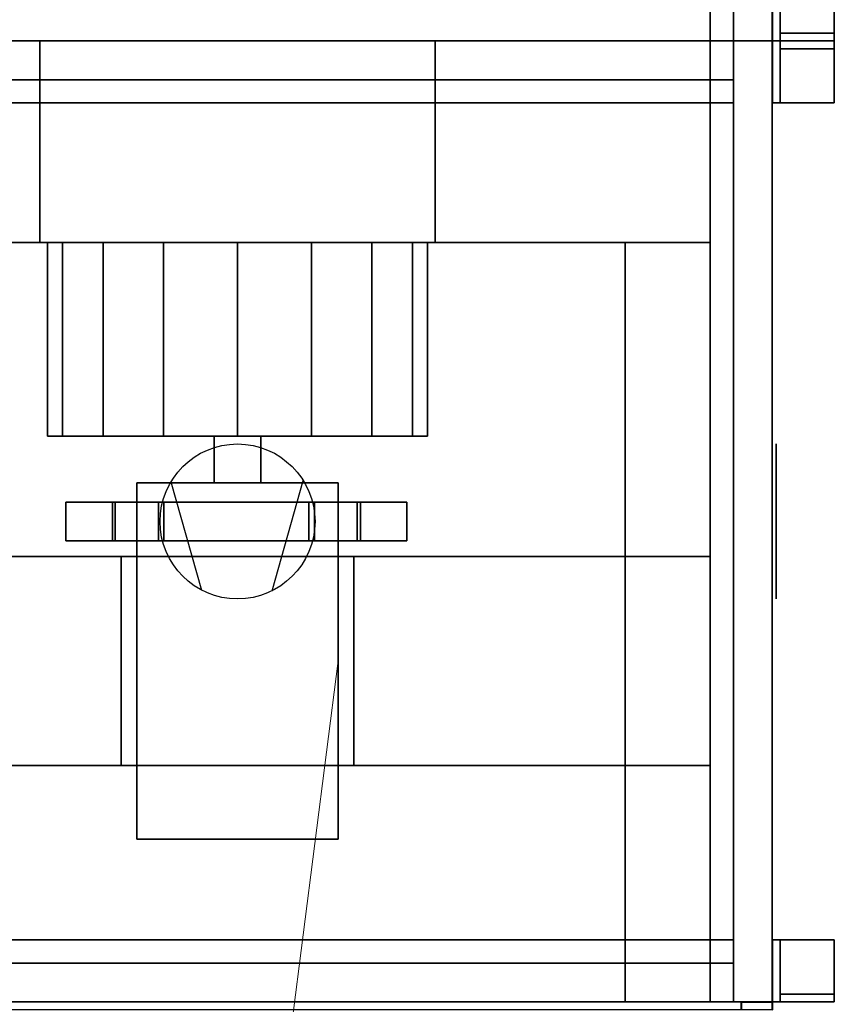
# Model space of a CAD drawing. Header units: millimetres. Extents: x 0 to 1216358, y -266558 to 2852.
# Tile 22 of 76: x 1016724 to 1017118, y -134665 to -134189. Entities that reach past the tile are written whole.
import ezdxf

# ---------------------------------------------------------------- set-up
doc = ezdxf.new("R2010")
doc.units = ezdxf.units.MM
doc.layers.get('0').update_dxf_attribs({"lineweight": 13})
doc.layers.add('1-UT-POPIS', color=7, linetype='Continuous', lineweight=13)
for name, color, linetype in [('MAT_10_BYOLXP003919182844', 10, 'Continuous'), ('MAT_170_BYOLXP003919182844', 170, 'Continuous'), ('MAT_250_BYOLXP003919182844', 250, 'Continuous'), ('MAT_251_BYOLXP003919182844', 251, 'Continuous'), ('MAT_252_BYOLXP003919182844', 252, 'Continuous'), ('MAT_253_BYOLXP003919182844', 253, 'Continuous'), ('Mat_mar_BYOLXP003919182844', 7, 'Continuous')]:
    doc.layers.add(name, color=color, linetype=linetype)

# ---------------------------------------------------------------- blocks, each defined once
blk = doc.blocks.new('1002_118_BYOLXP003919182844')
at = {"layer": 'MAT_252_BYOLXP003919182844'}
for points in [[(3120, 3220.2251, -200.0018), (3080, 3220.2251, -200.0018), (3080, 1760.2251, -200.0018), (3120, 1760.2251, -200.0018)], [(3120, 3220.2251, -225.0018), (3120, 1760.2251, -225.0018), (3095, 1760.2251, -225.0018), (3095, 3220.2251, -225.0018)], [(3120, 1760.2251, -225.0018), (3120, 3220.2251, -225.0018), (3120, 3220.2251, -200.0018), (3120, 1760.2251, -200.0018)]]:
    blk.add_3dface(points, dxfattribs=at)
blk = doc.blocks.new('1002_120_BYOLXP003919182844')
at = {"layer": 'MAT_252_BYOLXP003919182844'}
for points in [[(3120, 3220.2251, -560.0018), (3120, 1760.2251, -560.0018), (3095, 1760.2251, -560.0018), (3095, 3220.2251, -560.0018)], [(3120, 3220.2251, -535.0019), (3095, 3220.2251, -535.0019), (3095, 1760.2251, -535.0018), (3120, 1760.2251, -535.0018)], [(3120, 1760.2251, -560.0018), (3120, 3220.2251, -560.0018), (3120, 3220.2251, -535.0019), (3120, 1760.2251, -535.0018)]]:
    blk.add_3dface(points, dxfattribs=at)
blk = doc.blocks.new('1002_121_BYOLXP003919182844')
at = {"layer": 'MAT_253_BYOLXP003919182844'}
blk.add_3dface([(3120, 3245.2251, -560.0018), (1880, 3245.2251, -560.0017), (1880, 3245.2251, -200.0017), (3120, 3245.2251, -200.0018)], dxfattribs=at)
blk = doc.blocks.new('1002_122_BYOLXP003919182844')
at = {"layer": 'MAT_253_BYOLXP003919182844'}
blk.add_3dface([(3120, 3245.2251, -200.0018), (1880, 3245.2251, -200.0017), (1880, 3220.2251, -200.0017), (3120, 3220.2251, -200.0018)], dxfattribs=at)
blk = doc.blocks.new('1002_124_BYOLXP003919182844')
at = {"layer": 'MAT_253_BYOLXP003919182844'}
blk.add_3dface([(1880, 3220.2251, -225.0017), (3120, 3220.2251, -225.0018), (3120, 3220.2251, -200.0018), (1880, 3220.2251, -200.0017)], dxfattribs=at)
blk = doc.blocks.new('1002_125_BYOLXP003919182844')
at = {"layer": 'MAT_253_BYOLXP003919182844'}
blk.add_3dface([(3120, 3245.2251, -560.0018), (3120, 3220.2251, -560.0018), (1880, 3220.2251, -560.0017), (1880, 3245.2251, -560.0017)], dxfattribs=at)
blk = doc.blocks.new('1002_126_BYOLXP003919182844')
at = {"layer": 'MAT_253_BYOLXP003919182844'}
for points in [[(3120, 3220.2251, -560.0018), (3120, 3245.2251, -560.0018), (3120, 3245.2251, -535.0018), (3120, 3220.2251, -535.0018)], [(3120, 3220.2251, -225.0018), (3120, 3245.2251, -225.0018), (3120, 3245.2251, -200.0018), (3120, 3220.2251, -200.0018)], [(3120, 3205.2251, -535.0018), (3120, 3245.2251, -535.0018), (3120, 3245.2251, -225.0018), (3120, 3205.2251, -225.0018)]]:
    blk.add_3dface(points, dxfattribs=at)
blk = doc.blocks.new('1002_127_BYOLXP003919182844')
at = {"layer": 'MAT_253_BYOLXP003919182844'}
blk.add_3dface([(1880, 3220.2251, -560.0017), (3120, 3220.2251, -560.0018), (3120, 3220.2251, -535.0018), (1880, 3220.2251, -535.0017)], dxfattribs=at)
blk = doc.blocks.new('1002_128_BYOLXP003919182844')
at = {"layer": 'MAT_253_BYOLXP003919182844'}
blk.add_3dface([(3120, 3220.2251, -535.0018), (3120, 3205.2251, -535.0018), (1880, 3205.2251, -535.0017), (1880, 3220.2251, -535.0017)], dxfattribs=at)
blk = doc.blocks.new('1002_129_BYOLXP003919182844')
at = {"layer": 'MAT_253_BYOLXP003919182844'}
blk.add_3dface([(3120, 3220.2251, -225.0018), (1880, 3220.2251, -225.0017), (1880, 3205.2251, -225.0017), (3120, 3205.2251, -225.0018)], dxfattribs=at)
blk = doc.blocks.new('1002_130_BYOLXP003919182844')
at = {"layer": 'MAT_253_BYOLXP003919182844'}
blk.add_3dface([(1880, 3205.2251, -535.0017), (3120, 3205.2251, -535.0018), (3120, 3205.2251, -225.0018), (1880, 3205.2251, -225.0017)], dxfattribs=at)
blk = doc.blocks.new('1291_173_BYOLXP003919182844')
at = {"layer": 'MAT_252_BYOLXP003919182844'}
for points in [[(3120, 3250.2251, -415.0018), (3080, 3250.2251, -415.0018), (3080, 3250.2251, -290.0018), (3120, 3250.2251, -290.0018)], [(3080, 3250.2251, -415.0018), (3080, 3245.425, -415.0018), (3080, 3245.425, -290.0018), (3080, 3250.2251, -290.0018)], [(3120, 3250.2251, -415.0018), (3120, 3245.425, -415.0018), (3080, 3245.425, -415.0018), (3080, 3250.2251, -415.0018)], [(3120, 3250.2251, -290.0018), (3080, 3250.2251, -290.0018), (3080, 3245.425, -290.0018), (3120, 3245.425, -290.0018)], [(3120, 3245.425, -415.0018), (3120, 3250.2251, -415.0018), (3120, 3250.2251, -290.0018), (3120, 3245.425, -290.0018)], [(3080, 3245.425, -415.0018), (3120, 3245.425, -415.0018), (3120, 3245.425, -290.0018), (3080, 3245.425, -290.0018)]]:
    blk.add_3dface(points, dxfattribs=at)
blk = doc.blocks.new('1291_174_BYOLXP003919182844')
at = {"layer": 'MAT_251_BYOLXP003919182844'}
for points in [[(3115, 3285.2251, -290.0018), (3115, 3250.2251, -290.0018), (3120, 3250.2251, -290.0018), (3120, 3285.2251, -290.0018)], [(3120, 3285.2251, -415.0018), (3115, 3285.2251, -415.0018), (3115, 3285.2251, -290.0018), (3120, 3285.2251, -290.0018)], [(3115, 3285.2251, -415.0018), (3120, 3285.2251, -415.0018), (3120, 3250.2251, -415.0018), (3115, 3250.2251, -415.0018)], [(3115, 3285.2251, -415.0018), (3115, 3250.2251, -415.0018), (3115, 3250.2251, -290.0018), (3115, 3285.2251, -290.0018)], [(3120, 3250.2251, -415.0018), (3120, 3285.2251, -415.0018), (3120, 3285.2251, -290.0018), (3120, 3250.2251, -290.0018)], [(3115, 3250.2251, -415.0018), (3120, 3250.2251, -415.0018), (3120, 3250.2251, -290.0018), (3115, 3250.2251, -290.0018)]]:
    blk.add_3dface(points, dxfattribs=at)
blk = doc.blocks.new('1291_175_BYOLXP003919182844')
at = {"layer": 'MAT_252_BYOLXP003919182844'}
for points in [[(3080, 3285.2251, -285.0018), (3080, 3245.2251, -285.0018), (3120, 3245.2251, -285.0018), (3120, 3285.2251, -285.0018)], [(3080, 3285.2251, -290.0018), (3080, 3245.2251, -290.0018), (3080, 3245.2251, -285.0018), (3080, 3285.2251, -285.0018)], [(3080, 3285.2251, -290.0018), (3120, 3285.2251, -290.0018), (3120, 3245.2251, -290.0018), (3080, 3245.2251, -290.0018)], [(3120, 3285.2251, -290.0018), (3080, 3285.2251, -290.0018), (3080, 3285.2251, -285.0018), (3120, 3285.2251, -285.0018)], [(3120, 3245.2251, -290.0018), (3120, 3285.2251, -290.0018), (3120, 3285.2251, -285.0018), (3120, 3245.2251, -285.0018)], [(3080, 3245.2251, -290.0018), (3120, 3245.2251, -290.0018), (3120, 3245.2251, -285.0018), (3080, 3245.2251, -285.0018)]]:
    blk.add_3dface(points, dxfattribs=at)
blk = doc.blocks.new('1264_348_BYOLXP003919182844')
at = {"layer": 'MAT_253_BYOLXP003919182844'}
blk.add_3dface([(3714.9998, 2580.2249, -560.0021), (3714.9998, 3220.2249, -560.0021), (3714.9998, 3220.2249, -535.0021), (3714.9998, 2580.2249, -535.0021)], dxfattribs=at)
blk = doc.blocks.new('1012_349_BYOLXP003919182844')
at = {"layer": 'MAT_253_BYOLXP003919182844'}
blk.add_3dface([(3714.9998, 3220.2249, -560.0021), (3714.9998, 2580.2249, -560.0021), (3144.9998, 2580.2249, -560.0021), (3144.9998, 3220.2249, -560.0021)], dxfattribs=at)
blk = doc.blocks.new('1264_350_BYOLXP003919182844')
at = {"layer": 'MAT_253_BYOLXP003919182844'}
blk.add_3dface([(3714.9998, 3220.2249, -535.0021), (3144.9998, 3220.2249, -535.0021), (3144.9998, 2580.2249, -535.0021), (3714.9998, 2580.2249, -535.0021)], dxfattribs=at)
blk = doc.blocks.new('1264_351_BYOLXP003919182844')
at = {"layer": 'MAT_253_BYOLXP003919182844'}
blk.add_3dface([(3714.9998, 3220.2249, -560.0021), (3144.9998, 3220.2249, -560.0021), (3144.9998, 3220.2249, -535.0021), (3714.9998, 3220.2249, -535.0021)], dxfattribs=at)
blk = doc.blocks.new('1264_352_BYOLXP003919182844')
at = {"layer": 'MAT_253_BYOLXP003919182844'}
blk.add_3dface([(3144.9998, 3220.2249, -560.0021), (3144.9998, 2580.2249, -560.0021), (3144.9998, 2580.2249, -535.0021), (3144.9998, 3220.2249, -535.0021)], dxfattribs=at)
blk = doc.blocks.new('1265_356_BYOLXP003919182844')
at = {"layer": 'MAT_250_BYOLXP003919182844'}
for points in [[(3442.4998, 2979.5244, -562.501), (3417.4998, 2979.5244, -562.501), (3417.4998, 3009.5239, -562.5009), (3442.4998, 3009.5239, -562.5009)], [(3417.4998, 2977.4673, -557.5011), (3417.4998, 3009.5232, -557.5009), (3417.4998, 3009.5239, -562.5009), (3417.4998, 2979.5244, -562.501)], [(3417.4998, 3009.5232, -557.5009), (3442.4998, 3009.5232, -557.5009), (3442.4998, 3009.5239, -562.5009), (3417.4998, 3009.5239, -562.5009)], [(3442.4998, 2977.4673, -557.5011), (3442.4998, 3009.5232, -557.5009), (3417.4998, 3009.5232, -557.5009), (3417.4998, 2977.4673, -557.5011)], [(3442.4998, 3009.5232, -557.5009), (3442.4998, 2977.4673, -557.5011), (3442.4998, 2979.5244, -562.501), (3442.4998, 3009.5239, -562.5009)], [(3442.4998, 2949.8257, -592.1998), (3417.4998, 2949.8257, -592.1998), (3417.4998, 2979.5244, -562.501), (3442.4998, 2979.5244, -562.501)], [(3417.4998, 2946.2903, -588.6642), (3417.4998, 2977.4673, -557.5011), (3417.4998, 2979.5244, -562.501), (3417.4998, 2949.8257, -592.1998)], [(3442.4998, 2977.4673, -557.5011), (3442.4998, 2946.29, -588.6643), (3442.4998, 2949.8257, -592.1998), (3442.4998, 2979.5244, -562.501)], [(3442.4998, 2946.2903, -588.6642), (3442.4998, 2977.4673, -557.5011), (3417.4998, 2977.4673, -557.5011), (3417.4998, 2946.2903, -588.6642)], [(3417.4998, 2946.2903, -588.6642), (3417.4998, 2949.8257, -592.1998), (3417.4998, 2849.2227, -592.2), (3417.4998, 2852.7581, -588.6644)], [(3442.4998, 2849.2227, -592.2001), (3417.4998, 2849.2227, -592.2), (3417.4998, 2949.8257, -592.1998), (3442.4998, 2949.8257, -592.1998)], [(3442.4998, 2949.8257, -592.1998), (3442.4998, 2946.2903, -588.6642), (3442.4998, 2852.7581, -588.6644), (3442.4998, 2849.2227, -592.2)], [(3442.4998, 2946.2903, -588.6642), (3417.4998, 2946.2903, -588.6642), (3417.4998, 2852.7581, -588.6644), (3442.4998, 2852.7581, -588.6644)], [(3442.4998, 2852.7581, -588.6644), (3417.4998, 2852.7581, -588.6644), (3417.4998, 2821.3325, -557.5017), (3442.4998, 2821.3325, -557.5018)], [(3417.4998, 2849.2227, -592.2), (3417.4998, 2819.5239, -562.5017), (3417.4998, 2821.3325, -557.5017), (3417.4998, 2852.7581, -588.6644)], [(3442.4998, 2819.5239, -562.5018), (3442.4998, 2849.2227, -592.2), (3442.4998, 2852.7581, -588.6644), (3442.4998, 2821.3325, -557.5018)], [(3442.4998, 2849.2227, -592.2), (3442.4998, 2819.5239, -562.5017), (3417.4998, 2819.5239, -562.5017), (3417.4998, 2849.2227, -592.2)], [(3442.4998, 2789.5239, -557.5018), (3442.4998, 2821.3325, -557.5017), (3417.4998, 2821.3325, -557.5017), (3417.4998, 2789.5239, -557.5018)], [(3417.4998, 2789.5239, -557.5018), (3417.4998, 2821.3325, -557.5017), (3417.4998, 2819.5239, -562.5017), (3417.4998, 2789.5239, -562.5017)], [(3442.4998, 2821.3325, -557.5018), (3442.4998, 2789.5239, -557.5017), (3442.4998, 2789.5239, -562.5018), (3442.4998, 2819.5239, -562.5018)], [(3442.4998, 2789.5239, -562.5017), (3417.4998, 2789.5239, -562.5017), (3417.4998, 2819.5239, -562.5018), (3442.4998, 2819.5239, -562.5018)], [(3442.4998, 2789.5239, -557.5018), (3417.4998, 2789.5239, -557.5018), (3417.4998, 2789.5239, -562.5017), (3442.4998, 2789.5239, -562.5017)]]:
    blk.add_3dface(points, dxfattribs=at)
blk = doc.blocks.new('1380_357_BYOLXP003919182844')
at = {"layer": 'MAT_253_BYOLXP003919182844'}
blk.add_3dface([(3714.9998, 3220.2249, -225.0019), (3714.9998, 2580.2249, -225.0019), (3144.9998, 2580.2249, -225.0018), (3144.9998, 3220.2249, -225.0018)], dxfattribs=at)
blk = doc.blocks.new('1003_358_BYOLXP003919182844')
at = {"layer": 'MAT_253_BYOLXP003919182844'}
blk.add_3dface([(3699.9998, 3220.2249, -200.0019), (3159.9998, 3220.2249, -200.0018), (3159.9998, 2580.2249, -200.0018), (3699.9998, 2580.2249, -200.0019)], dxfattribs=at)
blk = doc.blocks.new('M_P_359_BYOLXP003919182844')
at = {"layer": 'Mat_mar_BYOLXP003919182844', "color": 110}
for points in [[(3430.0332, 2950.2249, -197.5018), (3435.1099, 2949.9578, -197.5018), (3440.0532, 2949.1567, -197.5018), (3444.8628, 2947.9551, -197.5018), (3449.4053, 2946.2864, -197.5018), (3453.814, 2944.1501, -197.5018), (3457.8889, 2941.6802, -197.5018), (3461.7632, 2938.7429, -197.5018), (3465.3037, 2935.5386, -197.5018), (3468.5769, 2931.9338, -197.5018), (3471.4492, 2928.1287, -197.5018), (3473.9209, 2924.0566, -197.5018), (3476.0586, 2919.6509, -197.5018), (3477.7285, 2915.0447, -197.5018), (3478.9978, 2910.2383, -197.5018), (3479.7327, 2905.2983, -197.5018), (3479.9998, 2900.2249, -197.5018), (3479.7327, 2895.1514, -197.5018), (3478.9978, 2890.2114, -197.5018), (3477.7285, 2885.3384, -197.5018), (3476.0586, 2880.7991, -197.5018), (3473.9209, 2876.3931, -197.5018), (3471.4492, 2872.321, -197.5018), (3468.5769, 2868.4492, -197.5018), (3465.3037, 2864.9778, -197.5018), (3461.7632, 2861.7068, -197.5018), (3457.8889, 2858.8364, -197.5018), (3453.814, 2856.3665, -197.5018), (3449.4053, 2854.1633, -197.5018), (3444.8628, 2852.5613, -197.5018), (3440.0532, 2851.2261, -197.5018), (3435.1099, 2850.4919, -197.5018), (3430.0332, 2850.2249, -197.5018), (3424.8896, 2850.4919, -197.5018), (3419.9463, 2851.2261, -197.5018), (3415.1367, 2852.5613, -197.5018), (3410.5942, 2854.1633, -197.5018), (3406.1855, 2856.3665, -197.5018), (3402.1106, 2858.8364, -197.5018), (3398.2363, 2861.7068, -197.5018), (3394.6289, 2864.9778, -197.5018), (3391.4895, 2868.4492, -197.5018), (3388.5503, 2872.321, -197.5018), (3386.0117, 2876.3931, -197.5018), (3383.9409, 2880.7991, -197.5018), (3382.271, 2885.3384, -197.5018), (3381.0017, 2890.2114, -197.5018), (3380.2668, 2895.1514, -197.5018), (3379.9998, 2900.2249, -197.5018), (3380.2668, 2905.2983, -197.5018), (3381.0017, 2910.2383, -197.5018), (3382.271, 2915.0447, -197.5018), (3383.9409, 2919.6509, -197.5018), (3386.0117, 2924.0566, -197.5018), (3388.5503, 2928.1287, -197.5018), (3391.4895, 2931.9338, -197.5018), (3394.6289, 2935.5386, -197.5018), (3398.2363, 2938.7429, -197.5018), (3402.1106, 2941.6802, -197.5018), (3406.1855, 2944.1501, -197.5018), (3410.5942, 2946.2864, -197.5018), (3415.1367, 2947.9551, -197.5018), (3419.9463, 2949.1567, -197.5018), (3424.8896, 2949.9578, -197.5018), (3430.0332, 2950.2249, -197.5018)], [(3403.1794, 2942.4812, -197.5018), (3474.8562, 2922.321, -197.5018)], [(3404.3149, 2857.301, -197.5018), (3474.3218, 2876.9272, -197.5018)]]:
    blk.add_polyline3d(points, dxfattribs=at)
blk = doc.blocks.new('M_E_360_BYOLXP003919182844')
at = {"layer": 'Mat_mar_BYOLXP003919182844'}
blk.add_blockref('M_P_359_BYOLXP003919182844', (0, 0), dxfattribs=at)
blk = doc.blocks.new('1002_361_BYOLXP003919182844')
at = {"layer": 'MAT_252_BYOLXP003919182844'}
for points in [[(3144.9998, 3220.2249, -225.0018), (3144.9998, 2580.2249, -225.0018), (3119.9998, 2580.2249, -225.0018), (3119.9998, 3220.2249, -225.0018)], [(3159.9998, 3220.2249, -200.0018), (3119.9998, 3220.2249, -200.0018), (3119.9998, 2580.2249, -200.0018), (3159.9998, 2580.2249, -200.0018)], [(3119.9998, 3220.2249, -225.0018), (3119.9998, 2580.2249, -225.0018), (3119.9998, 2580.2249, -200.0018), (3119.9998, 3220.2249, -200.0018)], [(3144.9998, 2580.2249, -225.0018), (3144.9998, 3220.2249, -225.0018), (3144.9998, 3220.2249, -200.0018), (3144.9998, 2580.2249, -200.0018)]]:
    blk.add_3dface(points, dxfattribs=at)
blk = doc.blocks.new('1002_362_BYOLXP003919182844')
at = {"layer": 'MAT_252_BYOLXP003919182844'}
for points in [[(3739.9998, 3220.2249, -200.0019), (3699.9998, 3220.2249, -200.0019), (3699.9998, 2580.2249, -200.0019), (3739.9998, 2580.2249, -200.0019)], [(3739.9998, 3220.2249, -225.0019), (3739.9998, 2580.2249, -225.0019), (3714.9998, 2580.2249, -225.0019), (3714.9998, 3220.2249, -225.0019)], [(3714.9998, 3220.2249, -225.0019), (3714.9998, 2580.2249, -225.0019), (3714.9998, 2580.2249, -200.0019), (3714.9998, 3220.2249, -200.0019)], [(3739.9998, 2580.2249, -225.0019), (3739.9998, 3220.2249, -225.0019), (3739.9998, 3220.2249, -200.0019), (3739.9998, 2580.2249, -200.0019)]]:
    blk.add_3dface(points, dxfattribs=at)
blk = doc.blocks.new('1002_363_BYOLXP003919182844')
at = {"layer": 'MAT_252_BYOLXP003919182844'}
for points in [[(3144.9998, 3220.2249, -560.0018), (3144.9998, 2580.2249, -560.0018), (3119.9998, 2580.2249, -560.0018), (3119.9998, 3220.2249, -560.0018)], [(3144.9998, 3220.2249, -535.0018), (3119.9998, 3220.2249, -535.0018), (3119.9998, 2580.2249, -535.0018), (3144.9998, 2580.2249, -535.0018)], [(3119.9998, 3220.2249, -560.0018), (3119.9998, 2580.2249, -560.0018), (3119.9998, 2580.2249, -535.0018), (3119.9998, 3220.2249, -535.0018)], [(3144.9998, 2580.2249, -560.0018), (3144.9998, 3220.2249, -560.0018), (3144.9998, 3220.2249, -535.0018), (3144.9998, 2580.2249, -535.0018)]]:
    blk.add_3dface(points, dxfattribs=at)
blk = doc.blocks.new('1002_364_BYOLXP003919182844')
at = {"layer": 'MAT_252_BYOLXP003919182844'}
for points in [[(3739.9998, 3220.2249, -560.0018), (3739.9998, 2580.2249, -560.0018), (3714.9998, 2580.2249, -560.0018), (3714.9998, 3220.2249, -560.0018)], [(3739.9998, 3220.2249, -535.0018), (3714.9998, 3220.2249, -535.0018), (3714.9998, 2580.2249, -535.0018), (3739.9998, 2580.2249, -535.0018)], [(3714.9998, 3220.2249, -560.0018), (3714.9998, 2580.2249, -560.0018), (3714.9998, 2580.2249, -535.0018), (3714.9998, 3220.2249, -535.0018)], [(3739.9998, 2580.2249, -560.0018), (3739.9998, 3220.2249, -560.0018), (3739.9998, 3220.2249, -535.0018), (3739.9998, 2580.2249, -535.0018)]]:
    blk.add_3dface(points, dxfattribs=at)
blk = doc.blocks.new('1002_365_BYOLXP003919182844')
at = {"layer": 'MAT_253_BYOLXP003919182844'}
blk.add_3dface([(3739.9998, 3245.2249, -560.0018), (3119.9998, 3245.2249, -560.0018), (3119.9998, 3245.2249, -200.0018), (3739.9998, 3245.2249, -200.0019)], dxfattribs=at)
blk = doc.blocks.new('1002_366_BYOLXP003919182844')
at = {"layer": 'MAT_253_BYOLXP003919182844'}
blk.add_3dface([(3739.9998, 3245.2249, -200.0019), (3119.9998, 3245.2249, -200.0018), (3119.9998, 3220.2249, -200.0018), (3739.9998, 3220.2249, -200.0019)], dxfattribs=at)
blk = doc.blocks.new('1002_367_BYOLXP003919182844')
at = {"layer": 'MAT_253_BYOLXP003919182844'}
for points in [[(3119.9998, 3245.2249, -225.0018), (3119.9998, 3220.2249, -225.0018), (3119.9998, 3220.2249, -200.0018), (3119.9998, 3245.2249, -200.0018)], [(3119.9998, 3245.2249, -535.0018), (3119.9998, 3205.2249, -535.0018), (3119.9998, 3205.2249, -225.0018), (3119.9998, 3245.2249, -225.0018)], [(3119.9998, 3245.2249, -560.0018), (3119.9998, 3220.2249, -560.0018), (3119.9998, 3220.2249, -535.0018), (3119.9998, 3245.2249, -535.0018)]]:
    blk.add_3dface(points, dxfattribs=at)
blk = doc.blocks.new('1002_368_BYOLXP003919182844')
at = {"layer": 'MAT_253_BYOLXP003919182844'}
blk.add_3dface([(3119.9998, 3220.2249, -225.0018), (3739.9998, 3220.2249, -225.0019), (3739.9998, 3220.2249, -200.0019), (3119.9998, 3220.2249, -200.0018)], dxfattribs=at)
blk = doc.blocks.new('1002_369_BYOLXP003919182844')
at = {"layer": 'MAT_253_BYOLXP003919182844'}
blk.add_3dface([(3739.9998, 3245.2249, -560.0018), (3739.9998, 3220.2249, -560.0018), (3119.9998, 3220.2249, -560.0018), (3119.9998, 3245.2249, -560.0018)], dxfattribs=at)
blk = doc.blocks.new('1002_370_BYOLXP003919182844')
at = {"layer": 'MAT_253_BYOLXP003919182844'}
for points in [[(3739.9998, 3220.2249, -560.0018), (3739.9998, 3245.2249, -560.0018), (3739.9998, 3245.2249, -535.0018), (3739.9998, 3220.2249, -535.0018)], [(3739.9998, 3220.2249, -225.0019), (3739.9998, 3245.2249, -225.0019), (3739.9998, 3245.2249, -200.0019), (3739.9998, 3220.2249, -200.0019)], [(3739.9998, 3205.2249, -535.0018), (3739.9998, 3245.2249, -535.0018), (3739.9998, 3245.2249, -225.0019), (3739.9998, 3205.2249, -225.0019)]]:
    blk.add_3dface(points, dxfattribs=at)
blk = doc.blocks.new('1002_371_BYOLXP003919182844')
at = {"layer": 'MAT_253_BYOLXP003919182844'}
blk.add_3dface([(3119.9998, 3220.2249, -560.0018), (3739.9998, 3220.2249, -560.0018), (3739.9998, 3220.2249, -535.0018), (3119.9998, 3220.2249, -535.0018)], dxfattribs=at)
blk = doc.blocks.new('1002_372_BYOLXP003919182844')
at = {"layer": 'MAT_253_BYOLXP003919182844'}
blk.add_3dface([(3739.9998, 3220.2249, -535.0018), (3739.9998, 3205.2249, -535.0018), (3119.9998, 3205.2249, -535.0018), (3119.9998, 3220.2249, -535.0018)], dxfattribs=at)
blk = doc.blocks.new('1002_373_BYOLXP003919182844')
at = {"layer": 'MAT_253_BYOLXP003919182844'}
blk.add_3dface([(3739.9998, 3220.2249, -225.0019), (3119.9998, 3220.2249, -225.0018), (3119.9998, 3205.2249, -225.0018), (3739.9998, 3205.2249, -225.0019)], dxfattribs=at)
blk = doc.blocks.new('1002_374_BYOLXP003919182844')
at = {"layer": 'MAT_253_BYOLXP003919182844'}
blk.add_3dface([(3119.9998, 3205.2249, -535.0018), (3739.9998, 3205.2249, -535.0018), (3739.9998, 3205.2249, -225.0019), (3119.9998, 3205.2249, -225.0018)], dxfattribs=at)
blk = doc.blocks.new('M_P_375_BYOLXP003919182844')
at = {"layer": 'Mat_mar_BYOLXP003919182844', "color": 110}
for points in [[(3430.0332, 3247.7249, -430.0018), (3435.1099, 3247.7249, -429.7348), (3440.0532, 3247.7249, -428.9337), (3444.8628, 3247.7249, -427.7321), (3449.4053, 3247.7249, -426.0632), (3453.814, 3247.7249, -423.9271), (3457.8889, 3247.7249, -421.4571), (3461.7632, 3247.7249, -418.5199), (3465.3037, 3247.7249, -415.3156), (3468.5769, 3247.7249, -411.7108), (3471.4492, 3247.7249, -407.9057), (3473.9209, 3247.7249, -403.8336), (3476.0586, 3247.7249, -399.4277), (3477.7285, 3247.7249, -394.8216), (3478.9978, 3247.7249, -390.0152), (3479.7327, 3247.7249, -385.0753), (3479.9998, 3247.7249, -380.0018), (3479.7327, 3247.7249, -374.9284), (3478.9978, 3247.7249, -369.9885), (3477.7285, 3247.7249, -365.1153), (3476.0586, 3247.7249, -360.5759), (3473.9209, 3247.7249, -356.17), (3471.4492, 3247.7249, -352.098), (3468.5769, 3247.7249, -348.2261), (3465.3037, 3247.7249, -344.7548), (3461.7632, 3247.7249, -341.4838), (3457.8889, 3247.7249, -338.6133), (3453.814, 3247.7249, -336.1433), (3449.4053, 3247.7249, -333.9404), (3444.8628, 3247.7249, -332.3383), (3440.0532, 3247.7249, -331.0032), (3435.1099, 3247.7249, -330.2689), (3430.0332, 3247.7249, -330.0018), (3424.8896, 3247.7249, -330.2689), (3419.9463, 3247.7249, -331.0032), (3415.1367, 3247.7249, -332.3383), (3410.5942, 3247.7249, -333.9404), (3406.1855, 3247.7249, -336.1433), (3402.1106, 3247.7249, -338.6133), (3398.2363, 3247.7249, -341.4838), (3394.6289, 3247.7249, -344.7548), (3391.4895, 3247.7249, -348.2261), (3388.5503, 3247.7249, -352.098), (3386.0117, 3247.7249, -356.17), (3383.9409, 3247.7249, -360.5759), (3382.271, 3247.7249, -365.1153), (3381.0017, 3247.7249, -369.9885), (3380.2668, 3247.7249, -374.9284), (3379.9998, 3247.7249, -380.0018), (3380.2668, 3247.7249, -385.0753), (3381.0017, 3247.7249, -390.0152), (3382.271, 3247.7249, -394.8216), (3383.9409, 3247.7249, -399.4277), (3386.0117, 3247.7249, -403.8336), (3388.5503, 3247.7249, -407.9057), (3391.4895, 3247.7249, -411.7108), (3394.6289, 3247.7249, -415.3156), (3398.2363, 3247.7249, -418.5199), (3402.1106, 3247.7249, -421.4571), (3406.1855, 3247.7249, -423.9271), (3410.5942, 3247.7249, -426.0632), (3415.1367, 3247.7249, -427.7321), (3419.9463, 3247.7249, -428.9337), (3424.8896, 3247.7249, -429.7348), (3430.0332, 3247.7249, -430.0018)], [(3403.1794, 3247.7249, -422.2582), (3474.8562, 3247.7249, -402.098)], [(3404.3149, 3247.7249, -337.0779), (3474.3218, 3247.7249, -356.7041)]]:
    blk.add_polyline3d(points, dxfattribs=at)
blk = doc.blocks.new('M_E_376_BYOLXP003919182844')
at = {"layer": 'Mat_mar_BYOLXP003919182844'}
blk.add_blockref('M_P_375_BYOLXP003919182844', (0, 0), dxfattribs=at)
blk = doc.blocks.new('1292_389_BYOLXP003919182844')
at = {"layer": 'MAT_252_BYOLXP003919182844'}
for points in [[(3159.9998, 3250.2249, -415.0018), (3119.9998, 3250.2249, -415.0018), (3119.9998, 3250.2249, -290.0018), (3159.9998, 3250.2249, -290.0018)], [(3119.9998, 3250.2249, -415.0018), (3119.9998, 3245.4248, -415.0018), (3119.9998, 3245.4248, -290.0018), (3119.9998, 3250.2249, -290.0018)], [(3159.9998, 3250.2249, -415.0018), (3159.9998, 3245.4248, -415.0018), (3119.9998, 3245.4248, -415.0018), (3119.9998, 3250.2249, -415.0018)], [(3159.9998, 3250.2249, -290.0018), (3119.9998, 3250.2249, -290.0018), (3119.9998, 3245.4248, -290.0018), (3159.9998, 3245.4248, -290.0018)], [(3159.9998, 3245.4248, -415.0018), (3159.9998, 3250.2249, -415.0018), (3159.9998, 3250.2249, -290.0018), (3159.9998, 3245.4248, -290.0018)], [(3119.9998, 3245.4248, -415.0018), (3159.9998, 3245.4248, -415.0018), (3159.9998, 3245.4248, -290.0018), (3119.9998, 3245.4248, -290.0018)]]:
    blk.add_3dface(points, dxfattribs=at)
blk = doc.blocks.new('1292_390_BYOLXP003919182844')
at = {"layer": 'MAT_251_BYOLXP003919182844'}
for points in [[(3119.9998, 3285.2249, -290.0018), (3119.9998, 3250.2249, -290.0018), (3124.9998, 3250.2249, -290.0018), (3124.9998, 3285.2249, -290.0018)], [(3124.9998, 3285.2249, -415.0018), (3119.9998, 3285.2249, -415.0018), (3119.9998, 3285.2249, -290.0018), (3124.9998, 3285.2249, -290.0018)], [(3119.9998, 3285.2249, -415.0018), (3124.9998, 3285.2249, -415.0018), (3124.9998, 3250.2249, -415.0018), (3119.9998, 3250.2249, -415.0018)], [(3119.9998, 3285.2249, -415.0018), (3119.9998, 3250.2249, -415.0018), (3119.9998, 3250.2249, -290.0018), (3119.9998, 3285.2249, -290.0018)], [(3124.9998, 3250.2249, -415.0018), (3124.9998, 3285.2249, -415.0018), (3124.9998, 3285.2249, -290.0018), (3124.9998, 3250.2249, -290.0018)], [(3119.9998, 3250.2249, -415.0018), (3124.9998, 3250.2249, -415.0018), (3124.9998, 3250.2249, -290.0018), (3119.9998, 3250.2249, -290.0018)]]:
    blk.add_3dface(points, dxfattribs=at)
blk = doc.blocks.new('1292_391_BYOLXP003919182844')
at = {"layer": 'MAT_252_BYOLXP003919182844'}
for points in [[(3119.9998, 3285.2249, -285.0018), (3119.9998, 3245.2249, -285.0018), (3159.9998, 3245.2249, -285.0018), (3159.9998, 3285.2249, -285.0018)], [(3119.9998, 3285.2249, -290.0018), (3119.9998, 3245.2249, -290.0018), (3119.9998, 3245.2249, -285.0018), (3119.9998, 3285.2249, -285.0018)], [(3119.9998, 3285.2249, -290.0018), (3159.9998, 3285.2249, -290.0018), (3159.9998, 3245.2249, -290.0018), (3119.9998, 3245.2249, -290.0018)], [(3159.9998, 3285.2249, -290.0018), (3119.9998, 3285.2249, -290.0018), (3119.9998, 3285.2249, -285.0018), (3159.9998, 3285.2249, -285.0018)], [(3159.9998, 3245.2249, -290.0018), (3159.9998, 3285.2249, -290.0018), (3159.9998, 3285.2249, -285.0018), (3159.9998, 3245.2249, -285.0018)], [(3119.9998, 3245.2249, -290.0018), (3159.9998, 3245.2249, -290.0018), (3159.9998, 3245.2249, -285.0018), (3119.9998, 3245.2249, -285.0018)]]:
    blk.add_3dface(points, dxfattribs=at)
blk = doc.blocks.new('1291_398_BYOLXP003919182844')
at = {"layer": 'MAT_252_BYOLXP003919182844'}
for points in [[(3739.9998, 3250.2249, -415.0018), (3699.9998, 3250.2249, -415.0018), (3699.9998, 3250.2249, -290.0018), (3739.9998, 3250.2249, -290.0018)], [(3699.9998, 3250.2249, -415.0018), (3699.9998, 3245.4248, -415.0018), (3699.9998, 3245.4248, -290.0018), (3699.9998, 3250.2249, -290.0018)], [(3739.9998, 3250.2249, -415.0018), (3739.9998, 3245.4248, -415.0018), (3699.9998, 3245.4248, -415.0018), (3699.9998, 3250.2249, -415.0018)], [(3739.9998, 3250.2249, -290.0018), (3699.9998, 3250.2249, -290.0018), (3699.9998, 3245.4248, -290.0018), (3739.9998, 3245.4248, -290.0018)], [(3739.9998, 3245.4248, -415.0018), (3739.9998, 3250.2249, -415.0018), (3739.9998, 3250.2249, -290.0018), (3739.9998, 3245.4248, -290.0018)], [(3699.9998, 3245.4248, -415.0018), (3739.9998, 3245.4248, -415.0018), (3739.9998, 3245.4248, -290.0018), (3699.9998, 3245.4248, -290.0018)]]:
    blk.add_3dface(points, dxfattribs=at)
blk = doc.blocks.new('1291_399_BYOLXP003919182844')
at = {"layer": 'MAT_251_BYOLXP003919182844'}
for points in [[(3739.9995, 3285.2249, -415.0018), (3734.9995, 3285.2249, -415.0018), (3734.9998, 3285.2249, -290.0018), (3739.9998, 3285.2249, -290.0018)], [(3734.9995, 3285.2249, -415.0018), (3739.9995, 3285.2249, -415.0018), (3739.9998, 3250.2249, -415.0018), (3734.9998, 3250.2249, -415.0018)], [(3734.9995, 3285.2249, -415.0018), (3734.9998, 3250.2249, -415.0018), (3734.9998, 3250.2249, -290.0018), (3734.9998, 3285.2249, -290.0018)], [(3734.9998, 3285.2249, -290.0018), (3734.9998, 3250.2249, -290.0018), (3739.9998, 3250.2249, -290.0018), (3739.9998, 3285.2249, -290.0018)], [(3739.9998, 3250.2249, -415.0018), (3739.9995, 3285.2249, -415.0018), (3739.9998, 3285.2249, -290.0018), (3739.9998, 3250.2249, -290.0018)], [(3734.9998, 3250.2249, -415.0018), (3739.9998, 3250.2249, -415.0018), (3739.9998, 3250.2249, -290.0018), (3734.9998, 3250.2249, -290.0018)]]:
    blk.add_3dface(points, dxfattribs=at)
blk = doc.blocks.new('1291_400_BYOLXP003919182844')
at = {"layer": 'MAT_252_BYOLXP003919182844'}
for points in [[(3699.9998, 3285.2249, -285.0018), (3699.9998, 3245.2249, -285.0018), (3739.9998, 3245.2249, -285.0018), (3739.9998, 3285.2249, -285.0018)], [(3699.9998, 3285.2249, -290.0018), (3699.9998, 3245.2249, -290.0018), (3699.9998, 3245.2249, -285.0018), (3699.9998, 3285.2249, -285.0018)], [(3699.9998, 3285.2249, -290.0018), (3739.9998, 3285.2249, -290.0018), (3739.9998, 3245.2249, -290.0018), (3699.9998, 3245.2249, -290.0018)], [(3739.9998, 3285.2249, -290.0018), (3699.9998, 3285.2249, -290.0018), (3699.9998, 3285.2249, -285.0018), (3739.9998, 3285.2249, -285.0018)], [(3739.9998, 3245.2249, -290.0018), (3739.9998, 3285.2249, -290.0018), (3739.9998, 3285.2249, -285.0018), (3739.9998, 3245.2249, -285.0018)], [(3699.9998, 3245.2249, -290.0018), (3739.9998, 3245.2249, -290.0018), (3739.9998, 3245.2249, -285.0018), (3699.9998, 3245.2249, -285.0018)]]:
    blk.add_3dface(points, dxfattribs=at)
blk = doc.blocks.new('1001_401_BYOLXP003919182844')
at = {"layer": 'MAT_10_BYOLXP003919182844'}
for points in [[(3249.9998, 2772.7249, -492.5018), (3249.9998, 3027.7249, -492.5018), (3119.9998, 3027.7249, -492.5017), (3119.9998, 2772.7249, -492.5018)], [(3119.9998, 3027.7249, -237.5018), (3249.9998, 3027.7249, -237.5018), (3249.9998, 2772.7249, -237.5018), (3119.9998, 2772.7249, -237.5018)], [(3119.9998, 3027.7249, -492.5017), (3249.9998, 3027.7249, -492.5018), (3249.9998, 3027.7249, -237.5018), (3119.9998, 3027.7249, -237.5018)], [(3249.9998, 2772.7249, -492.5018), (3119.9998, 2772.7249, -492.5018), (3119.9998, 2772.7249, -237.5018), (3249.9998, 2772.7249, -237.5018)]]:
    blk.add_3dface(points, dxfattribs=at)
blk = doc.blocks.new('1001_402_BYOLXP003919182844')
at = {"layer": 'MAT_170_BYOLXP003919182844'}
for points in [[(3634.9998, 2965.2249, -430.0018), (3634.9998, 2835.2249, -430.0018), (3404.9998, 2835.2249, -430.0018), (3404.9998, 2965.2249, -430.0018)], [(3634.9998, 2965.2249, -300.0018), (3404.9998, 2965.2249, -300.0018), (3404.9998, 2835.2249, -300.0018), (3634.9998, 2835.2249, -300.0018)], [(3634.9998, 2965.2249, -430.0018), (3404.9998, 2965.2249, -430.0018), (3404.9998, 2965.2249, -300.0018), (3634.9998, 2965.2249, -300.0018)], [(3404.9998, 2965.2249, -430.0018), (3404.9998, 2835.2249, -430.0018), (3404.9998, 2835.2249, -300.0018), (3404.9998, 2965.2249, -300.0018)], [(3634.9998, 2835.2249, -430.0018), (3634.9998, 2965.2249, -430.0018), (3634.9998, 2965.2249, -300.0018), (3634.9998, 2835.2249, -300.0018)], [(3404.9998, 2835.2249, -430.0018), (3634.9998, 2835.2249, -430.0018), (3634.9998, 2835.2249, -300.0018), (3404.9998, 2835.2249, -300.0018)]]:
    blk.add_3dface(points, dxfattribs=at)
blk = doc.blocks.new('1001_403_BYOLXP003919182844')
at = {"layer": 'MAT_253_BYOLXP003919182844'}
for points in [[(3249.9998, 2900.2241, -365.0024), (3250.0002, 3013.0894, -317.3459), (3250, 3022.7241, -365.0027), (3250, 3013.0891, -412.6595)], [(3375.0002, 3013.0891, -317.3463), (3375, 3022.7239, -365.0031), (3250, 3022.7241, -365.0027), (3250.0002, 3013.0894, -317.3459)], [(3375, 3022.7239, -365.0031), (3375, 3013.0889, -412.6599), (3250, 3013.0891, -412.6595), (3250, 3022.7241, -365.0027)], [(3374.9998, 2900.2239, -365.0027), (3375, 3022.7239, -365.0031), (3375.0002, 3013.0891, -317.3463), (3375.0002, 2986.8218, -278.4053)], [(3374.9998, 2900.2239, -365.0027), (3374.9998, 2986.8213, -451.6007), (3375, 3013.0889, -412.6599), (3375, 3022.7239, -365.0031)], [(3249.9998, 2986.8218, -451.6003), (3249.9995, 2947.8809, -477.8675), (3249.9998, 2900.2241, -365.0024), (3250, 3013.0891, -412.6595)], [(3250.0002, 2986.8223, -278.4048), (3250.0002, 3013.0894, -317.3459), (3249.9998, 2900.2241, -365.0024), (3250.0002, 2947.8813, -252.1375)], [(3375, 3013.0889, -412.6599), (3374.9998, 2986.8213, -451.6007), (3249.9998, 2986.8218, -451.6003), (3250, 3013.0891, -412.6595)], [(3375.0002, 2986.8218, -278.4053), (3375.0002, 3013.0891, -317.3463), (3250.0002, 3013.0894, -317.3459), (3250.0002, 2986.8223, -278.4048)], [(3374.9998, 2986.8213, -451.6007), (3374.9995, 2947.8804, -477.8679), (3249.9995, 2947.8809, -477.8675), (3249.9998, 2986.8218, -451.6003)], [(3375.0002, 2947.8809, -252.1379), (3375.0002, 2986.8218, -278.4053), (3250.0002, 2986.8223, -278.4048), (3250.0002, 2947.8813, -252.1375)], [(3374.9998, 2900.2239, -365.0027), (3374.9995, 2900.2236, -487.5027), (3374.9995, 2947.8804, -477.8679), (3374.9998, 2986.8213, -451.6007)], [(3374.9998, 2900.2239, -365.0027), (3375.0002, 2986.8218, -278.4053), (3375.0002, 2947.8809, -252.1379), (3375, 2900.2241, -242.5027)], [(3249.9995, 2900.2239, -487.5024), (3249.9993, 2852.5671, -477.8672), (3249.9998, 2900.2241, -365.0024), (3249.9995, 2947.8809, -477.8675)], [(3374.9995, 2947.8804, -477.8679), (3374.9995, 2900.2236, -487.5027), (3249.9995, 2900.2239, -487.5024), (3249.9995, 2947.8809, -477.8675)], [(3250, 2900.2246, -242.5024), (3250.0002, 2947.8813, -252.1375), (3249.9998, 2900.2241, -365.0024), (3250, 2852.5679, -252.1373)], [(3375, 2900.2241, -242.5027), (3375.0002, 2947.8809, -252.1379), (3250.0002, 2947.8813, -252.1375), (3250, 2900.2246, -242.5024)], [(3249.9995, 2777.7241, -365.002), (3249.9995, 2787.3594, -317.3453), (3249.9998, 2900.2241, -365.0024), (3249.9993, 2787.3591, -412.6589)], [(3249.9993, 2813.6262, -451.5999), (3249.9993, 2787.3591, -412.6589), (3249.9998, 2900.2241, -365.0024), (3249.9993, 2852.5671, -477.8672)], [(3374.9995, 2900.2236, -487.5027), (3374.9993, 2852.5669, -477.8676), (3249.9993, 2852.5671, -477.8672), (3249.9995, 2900.2239, -487.5024)], [(3249.9998, 2813.6267, -278.4044), (3250, 2852.5679, -252.1373), (3249.9998, 2900.2241, -365.0024), (3249.9995, 2787.3594, -317.3453)], [(3375, 2852.5674, -252.1376), (3375, 2900.2241, -242.5027), (3250, 2900.2246, -242.5024), (3250, 2852.5679, -252.1373)], [(3374.9998, 2900.2239, -365.0027), (3374.9995, 2777.7239, -365.0024), (3374.9993, 2787.3589, -412.6592), (3374.9993, 2813.626, -451.6002)], [(3374.9998, 2900.2239, -365.0027), (3374.9993, 2813.626, -451.6002), (3374.9993, 2852.5669, -477.8676), (3374.9995, 2900.2236, -487.5027)], [(3374.9998, 2900.2239, -365.0027), (3374.9998, 2813.6265, -278.4048), (3374.9995, 2787.3591, -317.3456), (3374.9995, 2777.7239, -365.0024)], [(3374.9998, 2900.2239, -365.0027), (3375, 2900.2241, -242.5027), (3375, 2852.5674, -252.1376), (3374.9998, 2813.6265, -278.4048)], [(3374.9993, 2852.5669, -477.8676), (3374.9993, 2813.626, -451.6002), (3249.9993, 2813.6262, -451.5999), (3249.9993, 2852.5671, -477.8672)], [(3374.9998, 2813.6265, -278.4048), (3375, 2852.5674, -252.1376), (3250, 2852.5679, -252.1373), (3249.9998, 2813.6267, -278.4044)], [(3374.9993, 2813.626, -451.6002), (3374.9993, 2787.3589, -412.6592), (3249.9993, 2787.3591, -412.6589), (3249.9993, 2813.6262, -451.5999)], [(3374.9995, 2787.3591, -317.3456), (3374.9998, 2813.6265, -278.4048), (3249.9998, 2813.6267, -278.4044), (3249.9995, 2787.3594, -317.3453)], [(3374.9993, 2787.3589, -412.6592), (3374.9995, 2777.7239, -365.0024), (3249.9995, 2777.7241, -365.002), (3249.9993, 2787.3591, -412.6589)], [(3374.9995, 2777.7239, -365.0024), (3374.9995, 2787.3591, -317.3456), (3249.9995, 2787.3594, -317.3453), (3249.9995, 2777.7241, -365.002)]]:
    blk.add_3dface(points, dxfattribs=at)
blk = doc.blocks.new('1001_404_BYOLXP003919182844')
at = {"layer": 'MAT_252_BYOLXP003919182844'}
for points in [[(3249.9995, 2986.8247, -278.4037), (3249.9995, 2947.8848, -252.1368), (3249.9995, 2947.8848, -232.5007), (3249.9995, 3032.7249, -232.5007)], [(3249.9995, 3032.7249, -412.6577), (3249.9995, 3013.0947, -412.6577), (3249.9995, 3022.7249, -365.0007), (3249.9995, 3032.7249, -365.0007)], [(3249.9995, 2947.8848, -497.5008), (3249.9995, 2947.8848, -477.8658), (3249.9995, 2986.8247, -451.5988), (3249.9995, 3032.7249, -497.5008)], [(3249.9995, 3022.7249, -365.0007), (3249.9995, 3013.0947, -317.3447), (3249.9995, 3032.7249, -317.3447), (3249.9995, 3032.7249, -365.0007)], [(3249.9995, 3013.0947, -317.3447), (3249.9995, 2986.8247, -278.4037), (3249.9995, 3032.7249, -232.5007), (3249.9995, 3032.7249, -317.3447)], [(3249.9995, 3032.7249, -412.6577), (3249.9995, 3032.7249, -497.5008), (3249.9995, 2986.8247, -451.5988), (3249.9995, 3013.0947, -412.6577)], [(3249.9995, 2900.2258, -242.5008), (3249.9995, 2900.2258, -232.5007), (3249.9995, 2947.8848, -232.5007), (3249.9995, 2947.8848, -252.1357)], [(3249.9995, 2947.8848, -497.5008), (3249.9995, 2900.2258, -497.5008), (3249.9995, 2900.2258, -487.5007), (3249.9995, 2947.8848, -477.8658)], [(3249.9995, 2900.2258, -242.5008), (3249.9995, 2852.5688, -252.1368), (3249.9995, 2852.5688, -232.5007), (3249.9995, 2900.2258, -232.5007)], [(3249.9995, 2900.2258, -497.5008), (3249.9995, 2852.5688, -497.5008), (3249.9995, 2852.5688, -477.8658), (3249.9995, 2900.2258, -487.5007)], [(3249.9995, 2813.6279, -278.4037), (3249.9995, 2767.7258, -232.5018), (3249.9995, 2852.5688, -232.5007), (3249.9995, 2852.5688, -252.1368)], [(3249.9995, 2852.5688, -497.5008), (3249.9995, 2767.7258, -497.5017), (3249.9995, 2813.6279, -451.5988), (3249.9995, 2852.5688, -477.8658)], [(3249.9995, 2767.7258, -497.5008), (3249.9995, 2767.7258, -412.6577), (3249.9995, 2787.3608, -412.6577), (3249.9995, 2813.6279, -451.5988)], [(3249.9995, 2813.6279, -278.4037), (3249.9995, 2787.3608, -317.3447), (3249.9995, 2767.7258, -317.3447), (3249.9995, 2767.7258, -232.5007)], [(3249.9995, 2787.3608, -412.6577), (3249.9995, 2767.7258, -412.6577), (3249.9995, 2767.7258, -365.0007), (3249.9995, 2777.7258, -365.0007)], [(3249.9995, 2777.7258, -365.0007), (3249.9995, 2767.7258, -365.0007), (3249.9995, 2767.7258, -317.3447), (3249.9995, 2787.3608, -317.3438)]]:
    blk.add_3dface(points, dxfattribs=at)
blk = doc.blocks.new('1001_405_BYOLXP003919182844')
at = {"layer": 'MAT_252_BYOLXP003919182844'}
for points in [[(3250, 3032.7278, -232.5037), (3250, 2767.7288, -232.5038), (3250, 2595.2288, -225.0038), (3250, 3205.2288, -225.0037)], [(3250, 3205.2278, -535.0043), (3250, 2595.2288, -535.0043), (3250, 2767.7288, -497.5041), (3250, 3032.729, -497.504)], [(3250, 3032.729, -497.504), (3250, 3032.7278, -232.5037), (3250, 3205.2278, -225.0037), (3250, 3205.2278, -535.0043)], [(3250, 2595.2288, -535.0043), (3250, 2595.2288, -225.0038), (3250, 2767.7278, -232.5038), (3250, 2767.7288, -497.504)]]:
    blk.add_3dface(points, dxfattribs=at)
blk = doc.blocks.new('1001_407_BYOLXP003919182844')
at = {"layer": 'MAT_253_BYOLXP003919182844'}
for points in [[(3739.9998, 3205.2246, -534.5018), (3739.9998, 3150.2246, -534.5018), (3249.9998, 3150.2246, -534.5017), (3249.9998, 3205.2246, -534.5018)], [(3739.9998, 3205.2246, -505.0018), (3249.9998, 3205.2246, -505.0017), (3249.9998, 3150.2246, -505.0018), (3739.9998, 3150.2246, -505.0019)], [(3249.9998, 3205.2246, -534.5018), (3249.9998, 3150.2246, -534.5017), (3249.9998, 3150.2246, -505.0018), (3249.9998, 3205.2246, -505.0017)], [(3739.9998, 3205.2246, -534.5018), (3249.9998, 3205.2246, -534.5018), (3249.9998, 3205.2246, -505.0017), (3739.9998, 3205.2246, -505.0018)], [(3739.9998, 3150.2246, -534.5018), (3739.9998, 3205.2246, -534.5018), (3739.9998, 3205.2246, -505.0018), (3739.9998, 3150.2246, -505.0019)], [(3249.9998, 3150.2246, -534.5017), (3739.9998, 3150.2246, -534.5018), (3739.9998, 3150.2246, -505.0019), (3249.9998, 3150.2246, -505.0018)]]:
    blk.add_3dface(points, dxfattribs=at)
blk = doc.blocks.new('1001_408_BYOLXP003919182844')
at = {"layer": 'MAT_253_BYOLXP003919182844'}
for points in [[(3587.4998, 3205.2246, -505.0019), (3587.4998, 2595.2246, -505.002), (3452.4998, 2595.2246, -505.002), (3452.4998, 3205.2246, -505.0019)], [(3587.4998, 3205.2246, -475.0018), (3452.4998, 3205.2246, -475.0018), (3452.4998, 2595.2246, -475.0019), (3587.4998, 2595.2246, -475.0019)], [(3452.4998, 3205.2246, -505.0019), (3452.4998, 2595.2246, -505.002), (3452.4998, 2595.2246, -475.0019), (3452.4998, 3205.2246, -475.0018)], [(3587.4998, 3205.2246, -505.0019), (3452.4998, 3205.2246, -505.0019), (3452.4998, 3205.2246, -475.0018), (3587.4998, 3205.2246, -475.0018)], [(3587.4998, 2595.2246, -505.002), (3587.4998, 3205.2246, -505.0019), (3587.4998, 3205.2246, -475.0018), (3587.4998, 2595.2246, -475.0019)]]:
    blk.add_3dface(points, dxfattribs=at)
blk = doc.blocks.new('1001_409_BYOLXP003919182844')
at = {"layer": 'MAT_253_BYOLXP003919182844'}
for points in [[(3404.9998, 2915.2249, -380.0018), (3404.9998, 2885.2249, -380.0018), (3374.9998, 2885.2249, -380.0018), (3374.9998, 2915.2249, -380.0018)], [(3404.9998, 2915.2249, -350.0018), (3374.9998, 2915.2249, -350.0018), (3374.9998, 2885.2249, -350.0018), (3404.9998, 2885.2249, -350.0018)], [(3404.9998, 2915.2249, -380.0018), (3374.9998, 2915.2249, -380.0018), (3374.9998, 2915.2249, -350.0018), (3404.9998, 2915.2249, -350.0018)], [(3374.9998, 2915.2249, -380.0018), (3374.9998, 2885.2249, -380.0018), (3374.9998, 2885.2249, -350.0018), (3374.9998, 2915.2249, -350.0018)], [(3404.9998, 2885.2249, -380.0018), (3404.9998, 2915.2249, -380.0018), (3404.9998, 2915.2249, -350.0018), (3404.9998, 2885.2249, -350.0018)], [(3374.9998, 2885.2249, -380.0018), (3404.9998, 2885.2249, -380.0018), (3404.9998, 2885.2249, -350.0018), (3374.9998, 2885.2249, -350.0018)]]:
    blk.add_3dface(points, dxfattribs=at)
blk = doc.blocks.new('1001_410_BYOLXP003919182844')
at = {"layer": 'MAT_253_BYOLXP003919182844'}
for points in [[(3587.4998, 2975.2246, -475.0019), (3587.4998, 2825.2246, -475.002), (3452.4998, 2825.2246, -475.002), (3452.4998, 2975.2246, -475.0019)], [(3587.4998, 2975.2246, -430.0018), (3452.4998, 2975.2246, -430.0018), (3452.4998, 2825.2246, -430.0019), (3587.4998, 2825.2246, -430.0019)], [(3452.4998, 2975.2246, -475.0019), (3452.4998, 2825.2246, -475.002), (3452.4998, 2825.2246, -430.0019), (3452.4998, 2975.2246, -430.0018)], [(3587.4998, 2975.2246, -475.0019), (3452.4998, 2975.2246, -475.0019), (3452.4998, 2975.2246, -430.0018), (3587.4998, 2975.2246, -430.0018)], [(3587.4998, 2825.2246, -475.002), (3587.4998, 2975.2246, -475.0019), (3587.4998, 2975.2246, -430.0018), (3587.4998, 2825.2246, -430.0019)], [(3452.4998, 2825.2246, -475.0019), (3587.4998, 2825.2246, -475.0019), (3587.4998, 2825.2246, -430.0019), (3452.4998, 2825.2246, -430.0019)]]:
    blk.add_3dface(points, dxfattribs=at)
blk = doc.blocks.new('1001_411_BYOLXP003919182844')
at = {"layer": 'MAT_252_BYOLXP003919182844'}
for points in [[(3119.9993, 3205.2246, -535.0023), (3119.9998, 3027.7246, -492.5019), (3119.999, 3027.7253, -237.5019), (3119.9985, 3205.2253, -225.0024)], [(3120.0002, 2595.2256, -225.0007), (3119.9985, 3205.2253, -225.0024), (3119.999, 3027.7253, -237.5019), (3119.9998, 2772.7253, -237.5012)], [(3119.9993, 3205.2246, -535.0023), (3120.001, 2595.2246, -535.0007), (3120.0005, 2772.7246, -492.5012), (3119.9998, 3027.7246, -492.5019)], [(3120.0005, 2772.7246, -492.5012), (3120.001, 2595.2246, -535.0007), (3120.0002, 2595.2256, -225.0007), (3119.9998, 2772.7253, -237.5012)]]:
    blk.add_3dface(points, dxfattribs=at)
blk = doc.blocks.new('1273_435_BYOLXP003919182844')
at = {"layer": 'MAT_253_BYOLXP003919182844'}
for points in [[(3739.9822, 3245.2646, -539.9995), (3739.9775, 3245.2693, -559.9995), (3739.8203, 2555.2693, -560.1567), (3739.8247, 2555.2646, -540.1567)], [(3739.8203, 2555.2693, -560.1567), (3739.9775, 3245.2693, -559.9995), (3744.9775, 3245.2681, -560.0007), (3744.8203, 2555.2681, -560.158)], [(3739.9822, 3245.2646, -539.9995), (3739.8247, 2555.2646, -540.1567), (3744.8247, 2555.2637, -540.158), (3744.9822, 3245.2637, -540.0007)], [(3740.0596, 3245.1873, -199.9996), (3740.0552, 3245.1919, -219.9996), (3739.8977, 2555.1919, -220.1568), (3739.9023, 2555.1873, -200.1568)], [(3739.8977, 2555.1919, -220.1568), (3740.0552, 3245.1919, -219.9996), (3745.0552, 3245.1907, -220.0007), (3744.8977, 2555.1907, -220.158)], [(3740.0596, 3245.1873, -199.9996), (3739.9023, 2555.1873, -200.1568), (3744.9023, 2555.186, -200.158), (3745.0596, 3245.186, -200.0007)], [(3739.9775, 3245.2693, -559.9995), (3739.9822, 3245.2646, -539.9995), (3744.9822, 3245.2637, -540.0007), (3744.9775, 3245.2681, -560.0007)], [(3740.0552, 3245.1919, -219.9996), (3739.9822, 3245.2646, -539.9995), (3739.9775, 3225.2646, -540.004), (3740.0505, 3225.1919, -220.0041)], [(3739.9822, 3245.2646, -539.9995), (3740.0552, 3245.1919, -219.9996), (3745.0552, 3245.1907, -220.0007), (3744.9822, 3245.2637, -540.0007)], [(3740.0552, 3245.1919, -219.9996), (3740.0596, 3245.1873, -199.9996), (3745.0596, 3245.186, -200.0007), (3745.0552, 3245.1907, -220.0007)], [(3740.0505, 3225.1919, -220.0041), (3739.9775, 3225.2646, -540.004), (3744.9775, 3225.2637, -540.0052), (3745.0505, 3225.1907, -220.0053)]]:
    blk.add_3dface(points, dxfattribs=at)
blk = doc.blocks.new('AXAXAXASA')
for name in ['1291_175_BYOLXP003919182844', '1291_174_BYOLXP003919182844', '1292_390_BYOLXP003919182844', '1292_391_BYOLXP003919182844', '1291_400_BYOLXP003919182844', '1291_399_BYOLXP003919182844', '1291_173_BYOLXP003919182844', '1292_389_BYOLXP003919182844', 'M_E_376_BYOLXP003919182844', '1291_398_BYOLXP003919182844', '1002_121_BYOLXP003919182844', '1002_122_BYOLXP003919182844', '1002_125_BYOLXP003919182844', '1002_126_BYOLXP003919182844', '1002_365_BYOLXP003919182844', '1002_366_BYOLXP003919182844', '1002_367_BYOLXP003919182844', '1002_369_BYOLXP003919182844', '1273_435_BYOLXP003919182844', '1002_370_BYOLXP003919182844', '1002_124_BYOLXP003919182844', '1002_127_BYOLXP003919182844', '1002_128_BYOLXP003919182844', '1002_129_BYOLXP003919182844', '1002_118_BYOLXP003919182844', '1002_120_BYOLXP003919182844', '1002_361_BYOLXP003919182844', '1002_363_BYOLXP003919182844', '1002_368_BYOLXP003919182844', '1002_371_BYOLXP003919182844', '1002_372_BYOLXP003919182844', '1002_373_BYOLXP003919182844', '1012_349_BYOLXP003919182844', '1264_350_BYOLXP003919182844', '1264_351_BYOLXP003919182844', '1264_352_BYOLXP003919182844', '1380_357_BYOLXP003919182844', '1003_358_BYOLXP003919182844', '1002_362_BYOLXP003919182844', '1264_348_BYOLXP003919182844', '1002_364_BYOLXP003919182844', '1002_130_BYOLXP003919182844', '1001_411_BYOLXP003919182844', '1002_374_BYOLXP003919182844', '1001_405_BYOLXP003919182844', '1001_407_BYOLXP003919182844', '1001_408_BYOLXP003919182844', '1001_404_BYOLXP003919182844', '1001_401_BYOLXP003919182844', '1001_403_BYOLXP003919182844', '1265_356_BYOLXP003919182844', '1001_410_BYOLXP003919182844', '1001_402_BYOLXP003919182844', 'M_E_360_BYOLXP003919182844', '1001_409_BYOLXP003919182844']:
    blk.add_blockref(name, (0, 0))

msp = doc.modelspace()

# ---------------------------------------------------------------- linework, layer by layer
at = {"layer": '1-UT-POPIS', "ltscale": 0.1}
msp.add_line((1016241.17, -139472.67), (1016878.34, -134499.28, -372.5), dxfattribs=at)

# ---------------------------------------------------------------- block references
at = {"linetype": 'Continuous', "xscale": 0.75, "yscale": 0.75, "zscale": 0.75, "rotation": 270.0002007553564}
msp.add_blockref('AXAXAXASA', (1014654.42, -131859.28, -50), dxfattribs=at)

doc.saveas('drawing.dxf')
